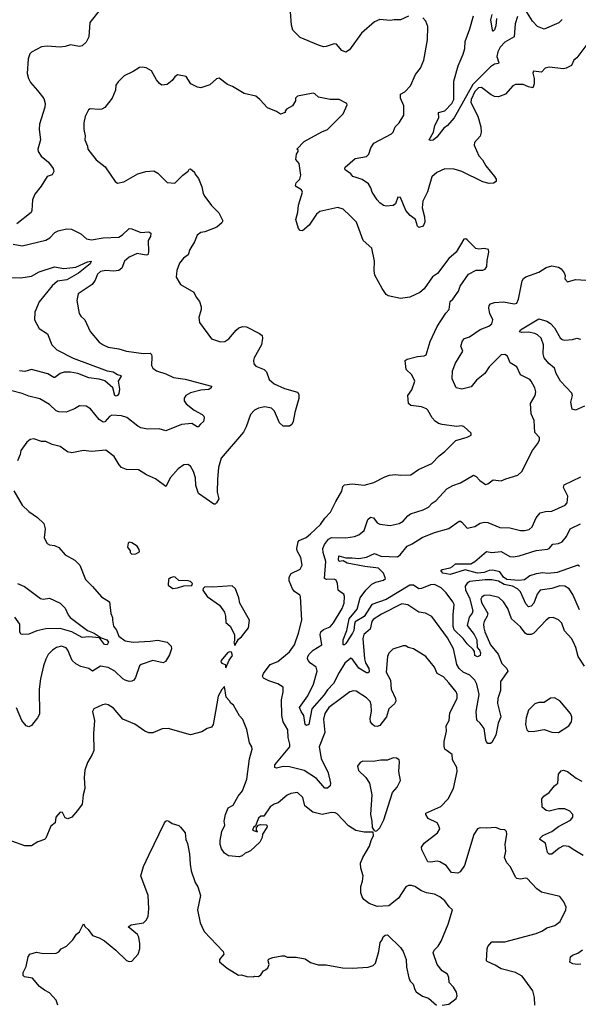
# Model space of a CAD drawing. Extents: x 2133489 to 2292442, y 756223 to 916462.
# Tile 86 of 256: x 2158766 to 2163048, y 827431 to 834976. Entities that reach past the tile are written whole.
import ezdxf

# ---------------------------------------------------------------- set-up
doc = ezdxf.new("R2010")
doc.units = 0

msp = doc.modelspace()

# ---------------------------------------------------------------- linework, layer by layer
at = {"layer": '0CON20XD'}
for points in [[(2159382.5, 835055), (2159304.3, 834955), (2159295.7, 834844.3), (2159275.8, 834804.2), (2159245, 834776.7), (2159225, 834770), (2159155, 834783.8), (2159115, 834770), (2159075, 834766), (2158975, 834774.2), (2158932.7, 834767.3), (2158855, 834726.7), (2158843.3, 834715), (2158830, 834675), (2158824.1, 834564.1), (2158833.8, 834525), (2158848.8, 834495), (2158902.2, 834432.2), (2158950.9, 834370.9), (2158961.4, 834335), (2158958.6, 834305), (2158917.5, 834175), (2158914.2, 834135), (2158925.6, 834055), (2158905.8, 833985), (2158906, 833965), (2158929.3, 833929.3), (2158985.6, 833885), (2159022, 833835), (2159028.3, 833811.7), (2159015, 833786.7), (2158975, 833773.3), (2158930.9, 833699.1), (2158881.7, 833638.3), (2158864.4, 833595), (2158860, 833515), (2158852.5, 833497.5), (2158745, 833410.8)], [(2161745, 835002), (2161685.7, 834974.3), (2161635.9, 834975.9), (2161605, 834970), (2161525, 834977.1), (2161485, 834959.2), (2161386.4, 834873.6), (2161294, 834745), (2161265, 834726.2), (2161235, 834738.8), (2161195, 834788.8), (2161175, 834791.2), (2161115, 834770), (2161095, 834769.2), (2161055, 834780), (2160915, 834838.9), (2160860, 834895), (2160848.2, 834935), (2160841.1, 835035)], [(2162420.6, 834985), (2162415, 834930), (2162405, 834898.8), (2162395, 834888), (2162389.2, 834895), (2162376.1, 834973.9), (2162387.5, 835015)], [(2162925, 834978), (2162897.6, 834952.4), (2162786.1, 834903.9), (2162735, 834923.8), (2162695.8, 834965), (2162645.5, 835045.5)], [(2163035, 834683.3), (2163013.3, 834665), (2162995.7, 834624.3), (2162955, 834603.8), (2162935, 834598.8), (2162825, 834611.2), (2162792.5, 834605), (2162765, 834573.3), (2162705, 834582.5), (2162698.8, 834565), (2162710, 834525), (2162710, 834485), (2162700, 834455), (2162665, 834461.1), (2162625, 834478.9), (2162565, 834480), (2162545, 834468), (2162490, 834405), (2162435, 834385.8), (2162405, 834388.6), (2162379, 834399), (2162305, 834457.1), (2162282.2, 834455), (2162255, 834425.8), (2162225, 834365.6), (2162222.5, 834342.5), (2162277.8, 834237.8), (2162299.2, 834155), (2162303.4, 834115), (2162296.4, 834083.6), (2162251.2, 834035), (2162248.8, 834015), (2162285, 833932.5), (2162313, 833903), (2162338.8, 833855), (2162404.4, 833774.4), (2162418, 833755), (2162417.5, 833735), (2162396.4, 833723.6), (2162365, 833720.5), (2162315, 833734.2), (2162155, 833811.8), (2162095, 833831.8), (2162025, 833832.7), (2161963.3, 833805), (2161925, 833772.9), (2161892.3, 833657.7), (2161855.4, 833585), (2161850.8, 833535), (2161869.5, 833465), (2161870, 833425), (2161857.5, 833395), (2161825, 833382.5), (2161814.2, 833394.2), (2161798.8, 833445), (2161758, 833475), (2161726, 833515), (2161685, 833612.5), (2161663.6, 833616.4), (2161646.7, 833565), (2161627.7, 833552.3), (2161575, 833546.7), (2161555, 833551.2), (2161525, 833572.5), (2161505, 833595.8), (2161466.5, 833655), (2161457.8, 833687.8), (2161438.5, 833718.5), (2161391.1, 833751.1), (2161343.9, 833766.1), (2161320, 833775), (2161303.3, 833795), (2161261.2, 833825), (2161256.7, 833835), (2161261.2, 833845), (2161338.1, 833911.9), (2161425, 833928), (2161440.8, 833945), (2161457.8, 833995), (2161481.1, 834028.9), (2161615, 834100.8), (2161628, 834115), (2161644.2, 834155), (2161674.3, 834185.7), (2161711.2, 834245), (2161709.2, 834315), (2161685.6, 834375), (2161684, 834405), (2161716.8, 834423.2), (2161762.1, 834467.9), (2161798.6, 834555), (2161837.5, 834605), (2161864.2, 834665.8), (2161892.4, 834822.4), (2161894.1, 834924.1), (2161880, 834965), (2161855, 834989.2)], [(2162580.3, 834999.7), (2162564.4, 834945), (2162555.7, 834845), (2162485, 834804.4), (2162449.5, 834765), (2162430.2, 834729.8), (2162423.8, 834693.8), (2162438.8, 834645), (2162435, 834640), (2162405, 834634.4), (2162375.4, 834614.6), (2162239.7, 834480.3), (2162096, 834224), (2162044.3, 834165.7), (2162016.4, 834145), (2161964.3, 834075), (2161935, 834053.3), (2161915, 834050), (2161903.3, 834055), (2161936.9, 834115), (2161948.1, 834165), (2161977.5, 834225), (2161976.7, 834265), (2162025, 834278.1), (2162077.5, 834335), (2162093.6, 834365), (2162092.2, 834505), (2162127.3, 834622.7), (2162165, 834711.2), (2162176.4, 834755), (2162180.3, 834809.7), (2162216.5, 834905), (2162243.6, 835005)], [(2163113.3, 834785), (2163035, 834683.3)], [(2161295, 833475.8), (2161246.2, 833525), (2161205, 833535.7), (2161065, 833506.7), (2161040, 833485), (2160985, 833402), (2160933, 833357), (2160915, 833361.2), (2160902, 833375), (2160882.5, 833445), (2160898.6, 833501.4), (2160903.1, 833555), (2160933.1, 833655), (2160925, 833672.5), (2160886.2, 833695), (2160880, 833705), (2160884, 833725), (2160914.2, 833755), (2160920.8, 833785), (2160907.5, 833875), (2160882.5, 833905), (2160887.5, 833945), (2160900, 833965), (2160900, 833975), (2160890, 833985), (2160945, 834043.8), (2161082.3, 834117.7), (2161125.6, 834134.4), (2161245.8, 834254.2), (2161277, 834323), (2161272.5, 834335), (2161215, 834364.2), (2161145, 834364), (2161055, 834383.3), (2161028.3, 834408.3), (2161015, 834412.5), (2160895, 834390), (2160880, 834375), (2160880, 834355), (2160856.7, 834315), (2160810.7, 834289.3), (2160800, 834275), (2160800, 834265), (2160765, 834253.3), (2160733.6, 834273.6), (2160665, 834301.2), (2160606, 834365), (2160575, 834388.8), (2160485, 834411.2), (2160397.5, 834465), (2160359.3, 834479.3), (2160295, 834527.5), (2160275, 834522.5), (2160223.6, 834476.4), (2160155, 834454), (2160128.3, 834458.3), (2160077.5, 834485), (2160040.7, 834540.7), (2159975, 834552.5), (2159955, 834537.5), (2159935, 834510), (2159895, 834480), (2159855, 834473.8), (2159836.1, 834486.1), (2159814.2, 834514.2), (2159776.7, 834585), (2159735, 834608), (2159705, 834613.3), (2159685, 834610), (2159635, 834578), (2159566.2, 834545), (2159521.4, 834498.6), (2159502, 834475), (2159500, 834435), (2159473.8, 834375), (2159417, 834303), (2159395, 834291.2), (2159375, 834288.8), (2159305, 834293.8), (2159294, 834285), (2159268, 834235), (2159257.5, 834185), (2159258, 834135), (2159267.5, 834085), (2159264, 834055), (2159285.8, 834005.8), (2159288.8, 833985), (2159305, 833960), (2159351.7, 833901.7), (2159419.7, 833849.7), (2159496.7, 833735), (2159515, 833723.3), (2159565, 833734), (2159670, 833795), (2159732.7, 833812.7), (2159795, 833818.8), (2159825, 833800), (2159895, 833728.8), (2159955, 833722.5), (2160016.7, 833785), (2160056, 833814), (2160065, 833830), (2160075, 833832.5), (2160105, 833807.5), (2160107.5, 833795), (2160135, 833760), (2160161.2, 833695), (2160171.2, 833645), (2160185, 833621.2), (2160235, 833551.2), (2160291.2, 833495), (2160323.8, 833435), (2160315, 833418.8), (2160276.7, 833385), (2160185, 833349.2), (2160155, 833345.8), (2160126.2, 833325), (2160106, 833275), (2160068.8, 833215), (2160056.2, 833175), (2160021.7, 833148.3), (2159990.3, 833109.7), (2159970, 833055), (2159964.1, 833004.1), (2159997, 832947), (2160099.2, 832889.2), (2160119.3, 832849.3), (2160145, 832817.5), (2160156, 832775), (2160155.8, 832755), (2160138.8, 832695), (2160143.8, 832655), (2160235, 832530), (2160305, 832506.2), (2160338.8, 832511.2), (2160368.7, 832531.3), (2160425, 832598), (2160445, 832614), (2160475, 832623.8), (2160505, 832623.3), (2160605, 832571.2), (2160623.3, 832555), (2160628, 832535), (2160620, 832485), (2160563.9, 832383.9), (2160558, 832365), (2160559.5, 832339.5), (2160575, 832320), (2160640, 832295), (2160657, 832277), (2160679.1, 832219.1), (2160715, 832185.8), (2160795, 832148.6), (2160895, 832122.5), (2160906, 832105), (2160905.9, 832074.1), (2160874, 831965), (2160862.3, 831897.7), (2160852.5, 831875), (2160835, 831862.5), (2160785, 831862.5), (2160756.4, 831886.4), (2160719.2, 831975), (2160695, 831999.2), (2160645, 832010), (2160595, 832000), (2160565.7, 831984.3), (2160535, 831950), (2160502.8, 831857.2), (2160481.9, 831815), (2160308.8, 831615), (2160288.9, 831545), (2160281.5, 831455), (2160280, 831355), (2160292, 831305), (2160275, 831273.3), (2160265, 831263.8), (2160255, 831263.8), (2160136, 831345), (2160117, 831407), (2160114.4, 831465), (2160098.1, 831515), (2160075, 831553.8), (2160055, 831567.5), (2160025, 831566.2), (2159980, 831535), (2159921.3, 831468.7), (2159885, 831400), (2159806.4, 831456.4), (2159737.3, 831487.3), (2159675.6, 831525.6), (2159585, 831529.4), (2159546.2, 831545), (2159527.1, 831565), (2159488.9, 831628.9), (2159426.6, 831676.6), (2159315, 831666.9), (2159254.4, 831675.6), (2159165, 831655.7), (2159133.3, 831665), (2159075, 831704.2), (2159015, 831720.8), (2158965, 831744.2), (2158933.1, 831743.1), (2158875, 831763.3), (2158845, 831760), (2158820.9, 831739.1), (2158774, 831675), (2158769.2, 831645), (2158749.2, 831595)], [(2162713.6, 827425), (2162712.6, 827482.6), (2162699.4, 827535), (2162616.9, 827646.9), (2162565.3, 827675.3), (2162455, 827703.1), (2162411.3, 827731.3), (2162349.1, 827759.1), (2162344.2, 827765), (2162347.8, 827855), (2162355, 827873.8), (2162385, 827908.8), (2162485, 827909.4), (2162725, 827973.3), (2162773.8, 827995), (2162805, 828015.8), (2162867.5, 828035), (2162908.8, 828065), (2162951.2, 828155), (2162953.3, 828175), (2162935.8, 828215.8), (2162905, 828256.7), (2162765, 828289.2), (2162729.2, 828315), (2162655, 828393.8), (2162645, 828398.8), (2162601.2, 828391.2), (2162576, 828396), (2162566.7, 828405), (2162527.5, 828485), (2162500.8, 828515), (2162482, 828555), (2162490.8, 828605), (2162487.5, 828655), (2162500, 828735), (2162497.5, 828755), (2162485, 828767.5), (2162450.7, 828770.7), (2162415, 828786.2), (2162345, 828780.8), (2162295, 828784.2), (2162275, 828775.8), (2162247.2, 828732.8), (2162175.7, 828495), (2162142.7, 828447.3), (2162125, 828436.2), (2162075, 828441.2), (2162034.2, 828494.2), (2161986.7, 828523.3), (2161965, 828528), (2161915, 828520), (2161895, 828523.8), (2161848.8, 828615), (2161846.2, 828635), (2161866.7, 828665), (2161969.2, 828745), (2161985.7, 828775), (2161977.1, 828805), (2161965, 828822), (2161896.7, 828855), (2161877.5, 828885), (2161880, 828895), (2161992.6, 828947.4), (2162050.6, 829005), (2162091.9, 829085), (2162118.5, 829215), (2162115.5, 829245), (2162083.5, 829305), (2162080, 829345), (2162023.3, 829385), (2162018.3, 829408.3), (2162020, 829445), (2162037.1, 829525), (2162035.6, 829565), (2162058.2, 829605), (2162063.6, 829665), (2162119.4, 829775), (2162118.6, 829805), (2162110.8, 829825), (2162054.2, 829894.2), (2162015, 829939.4), (2161965, 829966.2), (2161944.2, 830015), (2161880, 830095), (2161785, 830154), (2161744.2, 830164.2), (2161725, 830178.8), (2161705, 830178.8), (2161625, 830151.2), (2161595, 830121.2), (2161584.4, 830095.6), (2161574.6, 829975), (2161608.2, 829915), (2161613.8, 829845), (2161645.5, 829775), (2161648.5, 829755), (2161637.7, 829732.3), (2161595, 829694.2), (2161576.6, 829633.4), (2161525, 829567.5), (2161505, 829558.6), (2161485, 829562.5), (2161466.8, 829576.8), (2161455.8, 829595), (2161451.3, 829621.3), (2161461.2, 829675), (2161460.4, 829725), (2161451.7, 829751.7), (2161425, 829780), (2161345, 829830), (2161325, 829834.3), (2161295, 829825.7), (2161225, 829772.5), (2161135.6, 829705), (2161105, 829660), (2161094.7, 829615), (2161103.5, 829515), (2161062.2, 829405), (2161075.4, 829315), (2161130, 829205), (2161148, 829125), (2161146.1, 829103.9), (2161125, 829086.2), (2161105, 829086.7), (2161041.3, 829161.3), (2160945, 829223.1), (2160835, 829250.5), (2160785, 829252.3), (2160735, 829239.6), (2160720.8, 829245), (2160721.4, 829265), (2160836.9, 829405), (2160837.5, 829425), (2160823.3, 829475), (2160821.9, 829535), (2160786.4, 829595), (2160776.2, 829645), (2160771.5, 829765), (2160785.7, 829825.7), (2160785, 829860), (2160745, 829887.5), (2160675, 829908.6), (2160635, 829929.2), (2160625.7, 829945), (2160633.3, 829966.7), (2160685, 830034.2), (2160745, 830057.8), (2160835, 830132.2), (2160871.8, 830185), (2160903.6, 830275), (2160927.3, 830375), (2160918.1, 830555), (2160914.2, 830565), (2160872.5, 830595), (2160856.7, 830615), (2160831.5, 830675), (2160830, 830705), (2160847.7, 830732.3), (2160915, 830766.7), (2160931.2, 830795), (2160920, 830855), (2160893.5, 830905), (2160891.1, 830925), (2160900, 830975), (2160906.7, 830985), (2160960.9, 831009.1), (2160994, 831035), (2161071.5, 831108.5), (2161103.3, 831156.7), (2161148.9, 831201.1), (2161188.6, 831285), (2161235, 831363.3), (2161241.5, 831398.5), (2161255, 831412.5), (2161315, 831418.6), (2161405, 831408.9), (2161479.5, 831430.5), (2161565, 831473.8), (2161600, 831485), (2161645, 831492), (2161685.9, 831485.9), (2161765, 831489.2), (2161822.1, 831527.9), (2161925.8, 831574.2), (2161980, 831635), (2162023.9, 831666.1), (2162109.5, 831750.5), (2162195, 831776.7), (2162225, 831792.5), (2162225, 831807.5), (2162173.3, 831855), (2162155, 831864), (2162115, 831858.8), (2162005, 831874.4), (2161975, 831881.9), (2161949.4, 831899.4), (2161928.1, 831925), (2161895, 831983.8), (2161883.2, 831993.2), (2161845, 832008.6), (2161765, 832020), (2161746.2, 832035), (2161742, 832095), (2161771.3, 832138.7), (2161794.4, 832205), (2161771.1, 832255), (2161728.6, 832295), (2161720, 832365), (2161735, 832373.8), (2161815.4, 832394.6), (2161865, 832399.4), (2161881.7, 832408.3), (2161910.9, 832509.1), (2161966.5, 832625), (2162032.8, 832727.2), (2162058, 832755), (2162065, 832816.7), (2162086.7, 832835), (2162128, 832895), (2162142, 832935), (2162204.6, 833025.4), (2162265, 833057.5), (2162315, 833056), (2162333.3, 833065), (2162347.5, 833085), (2162348.8, 833131.2), (2162362.5, 833195), (2162360, 833215), (2162325, 833222.5), (2162285, 833218.6), (2162262.7, 833222.7), (2162195, 833289.2), (2162185, 833295.7), (2162170, 833295), (2162111.2, 833195), (2162055, 833146.7), (2161969.1, 833030.9), (2161928.8, 833005), (2161866.4, 832913.6), (2161833.8, 832885), (2161755, 832850.8), (2161685, 832838.9), (2161590.7, 832860.7), (2161575, 832870), (2161544.2, 832915), (2161487.9, 833017.9), (2161482, 833055), (2161484, 833125), (2161465.8, 833225), (2161397.5, 833285), (2161347.5, 833425), (2161295, 833475.8)], [(2158715, 833256.2), (2158785, 833244.3), (2158965, 833285.8), (2158995.5, 833304.5), (2159035, 833344.3), (2159061.4, 833358.6), (2159125, 833374.5), (2159161.7, 833371.7), (2159235, 833335.7), (2159277.5, 833297.5), (2159315, 833288.5), (2159405, 833303.5), (2159525, 833309.4), (2159553.8, 833326.2), (2159605, 833376), (2159625, 833373.8), (2159695, 833344.4), (2159755, 833350), (2159770.5, 833340.5), (2159767.5, 833315), (2159750, 833285), (2159754.1, 833195.9), (2159746.7, 833175), (2159735, 833171.4), (2159665, 833185.4), (2159604.4, 833155), (2159567.9, 833125), (2159547.6, 833072.4), (2159525.9, 833054.1), (2159485, 833048.4), (2159425.4, 833054.6), (2159385, 833045.5), (2159363.3, 833025), (2159345, 832980), (2159322.3, 832947.7), (2159214.2, 832875), (2159202.5, 832825), (2159222.5, 832725), (2159234, 832705), (2159264.3, 832675), (2159305.5, 832585.5), (2159375.6, 832505.6), (2159404.4, 832484.4), (2159445, 832465.6), (2159525, 832454.3), (2159585.6, 832435.6), (2159715, 832418.5), (2159765, 832420), (2159775, 832410), (2159778.1, 832395), (2159775.7, 832325), (2159786, 832305), (2159813.8, 832285), (2159885, 832263.3), (2159945, 832234.2), (2160035, 832221.1), (2160236.6, 832166.6), (2160233.1, 832155), (2160215, 832143.4), (2160155, 832136.7), (2160075, 832115.9), (2160039.4, 832095), (2160025.7, 832075), (2160025.8, 832055), (2160041.1, 832031.1), (2160102.8, 831982.8), (2160165, 831950), (2160176.6, 831936.6), (2160180, 831925), (2160173.6, 831896.4), (2160152.7, 831877.3), (2160133.9, 831856.1), (2160125, 831856), (2160085, 831880.8), (2160005.7, 831874.3), (2159885, 831824.2), (2159835, 831841.2), (2159745, 831838.6), (2159695, 831848.1), (2159670.2, 831860.2), (2159586.4, 831926.4), (2159545, 831939.2), (2159472.5, 831945), (2159453.3, 831935), (2159417.5, 831895), (2159405, 831892), (2159375, 831911.2), (2159308.1, 831995), (2159275, 832014.4), (2159223.2, 832016.8), (2159186.8, 831993.2), (2159122.1, 831967.9), (2159065, 831972.2), (2159045, 831979.4), (2158995, 832026.9), (2158921.2, 832071.2), (2158835, 832090.8), (2158785, 832111.2), (2158694.7, 832134.7)], [(2158635, 833000.9), (2158775, 832997.9), (2158855, 833011.2), (2158915, 833042.9), (2159033.2, 833083.2), (2159105, 833069.5), (2159195, 833080), (2159285, 833120), (2159313.3, 833125), (2159306.2, 833105), (2159217.1, 833032.9), (2159127.8, 832982.2), (2159055, 832972.4), (2159015, 832937.5), (2158914.5, 832815), (2158881.9, 832735), (2158880, 832675), (2158915, 832609.2), (2158979.8, 832569.8), (2159011.9, 832485), (2159050.8, 832445), (2159175, 832383.3), (2159435, 832285.8), (2159483.2, 832276.8), (2159515, 832257.1), (2159539.7, 832249.7), (2159543.8, 832245), (2159520, 832205), (2159529.6, 832145), (2159525, 832111.2), (2159515, 832095.7), (2159505, 832091.1), (2159495, 832096), (2159480.5, 832155), (2159417.4, 832207.4), (2159375, 832220.7), (2159295, 832232.2), (2159212, 832265), (2159155, 832275.2), (2159106.2, 832273.8), (2159075.3, 832264.7), (2159036.3, 832233.7), (2159027, 832233), (2158982.5, 832262.5), (2158855, 832294.4), (2158805, 832281.1), (2158765, 832285.4)], [(2163095, 830021.4), (2163047.3, 830095), (2163029.1, 830165), (2163011.8, 830205), (2162994.5, 830235), (2162942.3, 830292.3), (2162921.1, 830351.1), (2162895, 830378), (2162855, 830396), (2162825, 830392), (2162801.2, 830375), (2162705.7, 830275), (2162685, 830265.4), (2162654.6, 830264.6), (2162640, 830275), (2162605, 830322.5), (2162535.4, 830385.4), (2162506.7, 830465), (2162475, 830515.8), (2162437.2, 830547.2), (2162365, 830565.4), (2162325, 830564.4), (2162307.9, 830552.1), (2162300.9, 830535), (2162305, 830510.8), (2162353.6, 830425), (2162350, 830405), (2162325.7, 830365), (2162321.1, 830345), (2162322.5, 830315), (2162332.1, 830285), (2162374.5, 830185), (2162433.1, 830113.1), (2162462.3, 830042.3), (2162500, 830005), (2162507.5, 829985), (2162451.2, 829905), (2162451.8, 829835), (2162430.7, 829775), (2162426.9, 829735), (2162454.4, 829635), (2162433.9, 829586.1), (2162415, 829493.3), (2162385, 829437.5), (2162375, 829430), (2162355, 829430), (2162345, 829442.5), (2162338, 829455), (2162326.5, 829545), (2162296.2, 829586.2), (2162268.8, 829608.8), (2162263.8, 829675), (2162286.4, 829805), (2162270, 829885), (2162253.1, 829915), (2162215, 829952.9), (2162165.6, 829975), (2162133.6, 830005), (2162115.4, 830035), (2162107.7, 830072.3), (2162089.6, 830155), (2162045, 830239.2), (2161925, 830403.8), (2161875, 830427.5), (2161825, 830435.8), (2161741.7, 830491.7), (2161695, 830498.9), (2161538.7, 830421.3), (2161475, 830379.1), (2161463.9, 830365), (2161453.3, 830305), (2161403.8, 830265), (2161395.5, 830235), (2161408.1, 830078.1), (2161416.6, 830046.6), (2161442.5, 830005), (2161445.4, 829985), (2161439.3, 829970.7), (2161425, 829970.6), (2161365, 830007.2), (2161315, 830079.4), (2161305, 830082.2), (2161259, 830045), (2161214.1, 829974.1), (2161171.2, 829888.8), (2161125, 829841.8), (2161098.2, 829801.8), (2161004.6, 829695.4), (2160982.5, 829575), (2160965, 829566.9), (2160954.5, 829574.5), (2160943, 829643), (2160921.9, 829675), (2160911.4, 829705), (2160973.8, 829795), (2161018, 829885), (2161044.6, 829985), (2161037.1, 830015), (2160994.2, 830045), (2160977.5, 830065), (2160972.1, 830082.1), (2160975, 830096.7), (2160984.2, 830115), (2161014.5, 830145.5), (2161082.5, 830185), (2161070, 830265), (2161074, 830285), (2161095, 830304.2), (2161145, 830322.9), (2161170, 830355), (2161237.1, 830465), (2161254, 830505), (2161256, 830555), (2161250, 830575), (2161220.9, 830590.9), (2161208, 830605), (2161201.9, 830655), (2161190.9, 830680.9), (2161175, 830687.8), (2161116.1, 830686.1), (2161101.5, 830695), (2161112, 830825), (2161092.2, 830892.2), (2161090, 830925), (2161102.3, 830955), (2161131.5, 830995), (2161155, 831007.7), (2161264.6, 831005.4), (2161333, 831017), (2161365, 831028.9), (2161405, 831061.4), (2161433.9, 831146.1), (2161455, 831164.4), (2161477.8, 831157.8), (2161505, 831120), (2161525, 831109.2), (2161605, 831100), (2161673.3, 831115), (2161705, 831134.3), (2161740.8, 831175), (2161760.9, 831189.1), (2161859.1, 831220.9), (2161899.7, 831240.3), (2161928.1, 831271.9), (2161957.9, 831292.1), (2162038.8, 831381.2), (2162085, 831405.4), (2162144, 831426), (2162245, 831485.7), (2162265, 831475.8), (2162293.8, 831443.8), (2162335, 831414), (2162355, 831420), (2162395, 831448.8), (2162455, 831441.2), (2162491.2, 831458.8), (2162584.2, 831485.8), (2162614, 831515), (2162695.4, 831674.6), (2162735.8, 831725), (2162750, 831755), (2162750, 831775), (2162715, 831812.5), (2162709.2, 831905), (2162686.7, 831955), (2162680.8, 832035), (2162717.5, 832095), (2162722, 832125), (2162713.8, 832155), (2162685, 832206.7), (2162675, 832218.8), (2162605, 832253.8), (2162575.8, 832315.8), (2162525, 832347.5), (2162505, 832397.5), (2162485, 832411.2), (2162455, 832406.7), (2162365, 832316.2), (2162330, 832265), (2162266.4, 832213.6), (2162225, 832161.4), (2162154.3, 832144.3), (2162110, 832155), (2162081.4, 832225), (2162084.4, 832285), (2162107.1, 832345), (2162161.4, 832435), (2162148.1, 832475), (2162158.6, 832515), (2162175, 832532.5), (2162214.2, 832545.8), (2162295, 832603.1), (2162361.7, 832628.3), (2162383.8, 832646.2), (2162393.5, 832675), (2162370, 832725), (2162361.9, 832765), (2162364.4, 832785), (2162375, 832797.5), (2162405, 832810), (2162475, 832813.2), (2162555, 832799.2), (2162575, 832803.3), (2162590, 832835), (2162617.1, 832975), (2162626.7, 832993.3), (2162645, 833005.7), (2162745, 833041.4), (2162802, 833078), (2162845, 833090.6), (2162895, 833078.8), (2162915, 833066.7), (2162940, 833035), (2162946.7, 833015), (2162945, 832990), (2162965, 832967.5), (2163025, 832984), (2163145, 832976.2)], [(2163095.4, 832014.6), (2163025, 831984.4), (2163000.3, 831990.3), (2162990.9, 832045), (2163002.1, 832095), (2162997.3, 832115), (2162912.1, 832205), (2162876.9, 832265), (2162865, 832306.7), (2162821, 832341), (2162785.3, 832385), (2162778, 832415), (2162780.3, 832485), (2162761.9, 832535), (2162735, 832561.2), (2162715, 832570.5), (2162665, 832581.7), (2162615, 832578.8), (2162597.5, 832585), (2162605, 832600.6), (2162745, 832684.2), (2162805, 832665.6), (2162835, 832647.8), (2162865.5, 832615), (2162908.8, 832538.8), (2162925, 832525.6), (2162945, 832519.4), (2163004.2, 832525.8), (2163035, 832535.8), (2163065, 832528.6)], [(2163056.4, 830455), (2163005, 830572.2), (2162976.2, 830615), (2162945, 830634.5), (2162905, 830638.8), (2162845, 830618.4), (2162755.8, 830604.2), (2162732.7, 830575), (2162707.8, 830505), (2162685, 830481.8), (2162665, 830476.5), (2162645, 830499.4), (2162605, 830590.9), (2162582.3, 830615), (2162543.5, 830635), (2162479.1, 830649.1), (2162435, 830673.9), (2162385, 830682.9), (2162334.8, 830684.8), (2162215, 830669.7), (2162195, 830658.8), (2162181.1, 830635), (2162182.3, 830605), (2162214.6, 830545), (2162239.6, 830445), (2162235, 830429.1), (2162212.1, 830397.9), (2162194.8, 830335), (2162248.3, 830265), (2162269.6, 830225), (2162272.9, 830165), (2162291.1, 830145), (2162297.9, 830125), (2162294.3, 830105), (2162275.4, 830094.6), (2162255.6, 830105), (2162251.1, 830135), (2162241.1, 830151.1), (2162195, 830192), (2162164.5, 830234.5), (2162095, 830300.7), (2162089.2, 830325), (2162088.1, 830415), (2162094.8, 830495), (2162086.9, 830515), (2162034.5, 830585), (2161995, 830621.8), (2161945, 830647.1), (2161915, 830645.5), (2161845, 830616.8), (2161825, 830615.4), (2161785, 830642), (2161755, 830642.4), (2161575, 830533.4), (2161464.5, 830495), (2161405, 830403.9), (2161338.1, 830361.9), (2161331.1, 830345), (2161326.6, 830295), (2161317.5, 830275), (2161265, 830195.7), (2161255, 830185.8), (2161246.2, 830186.2), (2161244, 830225), (2161274.1, 830295), (2161291.1, 830385), (2161351.5, 830458.5), (2161374.7, 830545.3), (2161417.6, 830605), (2161465, 830650), (2161496.2, 830665), (2161555, 830680.6), (2161568.6, 830695), (2161555, 830733.8), (2161515, 830771.9), (2161410.8, 830785), (2161275, 830811.9), (2161245, 830830.5), (2161214.7, 830824.7), (2161208.2, 830838.2), (2161212.7, 830867.3), (2161265, 830851.1), (2161315, 830853.2), (2161365, 830847.3), (2161425, 830858.1), (2161485, 830886.2), (2161535, 830866.3), (2161661.2, 830858.8), (2161682.5, 830875), (2161735, 830941.2), (2161775, 830960), (2161850.7, 831009.3), (2161945, 831047.5), (2162055, 831075.8), (2162135, 831132.5), (2162145, 831133.8), (2162155, 831126.2), (2162195, 831080.8), (2162255, 831093.1), (2162295, 831116.9), (2162325, 831124.6), (2162355, 831121.8), (2162445, 831084.4), (2162522.1, 831082.1), (2162605, 831060.8), (2162635, 831060.8), (2162670.3, 831069.7), (2162695, 831088.8), (2162725, 831158.8), (2162755, 831196), (2162795, 831207.5), (2162845, 831209.2), (2162947.5, 831255), (2162962.5, 831275), (2162967.5, 831325), (2162935, 831392.5), (2162939.2, 831410.8), (2163067.3, 831472.7)], [(2158721.4, 831365), (2158785, 831256.2), (2158835, 831208), (2158902.4, 831162.4), (2158950.8, 831115), (2158961.9, 831075), (2158953.8, 831005), (2158975, 830963.3), (2158995, 830951.2), (2159033.6, 830946.4), (2159065, 830931.2), (2159115, 830874), (2159189.2, 830835), (2159225.8, 830795), (2159271.2, 830685), (2159325, 830633.8), (2159393.7, 830553.7), (2159454.2, 830515), (2159463.3, 830425), (2159476.1, 830396.1), (2159477.7, 830375), (2159485, 830328.8), (2159507.9, 830297.9), (2159525, 830251.9), (2159575, 830217.3), (2159635, 830207.1), (2159765, 830212.9), (2159825, 830222.2), (2159895.5, 830205.5), (2159927.5, 830175), (2159930, 830155), (2159915, 830110), (2159883, 830057), (2159865, 830047.5), (2159785, 830064.3), (2159695.6, 830034.4), (2159684.2, 830025), (2159654, 829935), (2159640, 829915), (2159625, 829906.2), (2159605, 829903.8), (2159575, 829913.8), (2159555, 829926.2), (2159496.2, 829985), (2159445, 830011.1), (2159385, 830023.2), (2159325, 829983.3), (2159295, 830003.3), (2159235, 830020.4), (2159195, 830041.2), (2159166.9, 830065), (2159134.5, 830145), (2159121.9, 830161.9), (2159085, 830174.4), (2159046.7, 830165), (2159016.2, 830145), (2158985, 830111.2), (2158965, 830076.7), (2158947.1, 830025), (2158924.2, 829925), (2158915.8, 829845), (2158918.4, 829655), (2158901.8, 829625), (2158855, 829568.2), (2158835, 829557.8), (2158815, 829564.3), (2158782.7, 829605), (2158741.9, 829701.9)], [(2163056, 830786), (2163045, 830795.6), (2162885, 830740.9), (2162815, 830731), (2162775, 830737.6), (2162725, 830730.7), (2162676.2, 830713.8), (2162635, 830684.7), (2162592.3, 830677.8), (2162498.5, 830685), (2162475, 830702.9), (2162445.4, 830745.4), (2162391.6, 830758.4), (2162365, 830755.4), (2162325, 830739.7), (2162275, 830735.4), (2162179.7, 830759.7), (2162065, 830725.6), (2162010, 830735), (2161993.8, 830755), (2162005, 830762), (2162065, 830776.7), (2162082.5, 830785), (2162105, 830807.5), (2162223, 830807), (2162255.4, 830824.6), (2162345, 830900), (2162385, 830893.9), (2162455, 830901.9), (2162523.6, 830863.6), (2162549.1, 830859.1), (2162595, 830866.8), (2162725, 830907.4), (2162812.2, 830917.8), (2162825.3, 830925), (2162851.9, 830958.1), (2162895, 830962), (2162922.5, 830975), (2162955.9, 831015), (2162984.8, 831075.2), (2163065, 831114)], [(2159625, 830880), (2159655, 830883.8), (2159683, 830897), (2159682.5, 830915), (2159665, 830942.5), (2159625, 830967.5), (2159605, 830972.5), (2159597.5, 830965), (2159592.5, 830935), (2159612.5, 830905), (2159613, 830893), (2159625, 830880)], [(2159938.3, 830618.3), (2159975, 830622.5), (2160025, 830637.5), (2160085, 830640), (2160090, 830655), (2160075, 830670), (2160056.4, 830676.4), (2159985, 830677.5), (2159957.5, 830705), (2159945, 830706.7), (2159921.7, 830698.3), (2159907.5, 830685), (2159903, 830643), (2159938.3, 830618.3)], [(2158750, 830655), (2158801.5, 830631.5), (2158925, 830540.6), (2158945, 830534.4), (2158995, 830544), (2159075, 830505.8), (2159115, 830466.7), (2159136, 830415), (2159152, 830395), (2159284.8, 830294.8), (2159336, 830276), (2159390, 830240), (2159434.4, 830225), (2159447.3, 830205), (2159435, 830185.5), (2159415, 830187.3), (2159378, 830238), (2159295, 830246.4), (2159245, 830241.1), (2159166.2, 830286.2), (2159075, 830309.6), (2158965, 830308.9), (2158896.2, 830293.8), (2158835, 830266.2), (2158785, 830265.7), (2158775, 830268.6), (2158765.5, 830285), (2158766.9, 830345), (2158727.6, 830397.6)], [(2160415, 830180), (2160441.7, 830228.3), (2160465, 830247.5), (2160518.8, 830315), (2160527.5, 830375), (2160452.5, 830505), (2160446.4, 830546.4), (2160420, 830615), (2160395, 830637.5), (2160245, 830627.5), (2160185, 830630), (2160171.7, 830618.3), (2160170, 830605), (2160203.3, 830555), (2160298.3, 830488.3), (2160335.7, 830435.7), (2160344, 830405), (2160345, 830357.5), (2160379.1, 830329.1), (2160413.3, 830265), (2160413, 830217), (2160407.5, 830205), (2160415, 830180)], [(2160345, 830010), (2160371.7, 830068.3), (2160397.5, 830105), (2160388.8, 830128.8), (2160375, 830132.5), (2160357.5, 830125), (2160308.8, 830065), (2160306.7, 830055), (2160314.1, 830044.1), (2160340, 830035), (2160345, 830010)], [(2162005, 827423.3), (2162055, 827432.5), (2162112.5, 827475), (2162120, 827495), (2162113.8, 827525), (2162092, 827562), (2162058.3, 827598.3), (2162055.9, 827635.9), (2162045, 827662.5), (2162005, 827687.5), (2161966.4, 827736.4), (2161936.2, 827825), (2161942, 827845), (2161972.9, 827877.1), (2161996.3, 827913.7), (2162050.8, 828045), (2162082.5, 828155), (2162056.7, 828176.7), (2162024.3, 828225), (2161985, 828255.4), (2161945, 828276.2), (2161885, 828284.5), (2161845, 828300), (2161795, 828332.5), (2161768.3, 828341.7), (2161745, 828340.8), (2161725, 828332), (2161669.2, 828245), (2161596.2, 828185), (2161505, 828179.6), (2161445, 828203.6), (2161404.4, 828235), (2161390, 828255), (2161381.5, 828285), (2161380.8, 828335), (2161393.8, 828375), (2161398.2, 828415), (2161380.9, 828475), (2161377.9, 828512.1), (2161396.4, 828556.4), (2161447.6, 828642.4), (2161459.2, 828685), (2161478.8, 828725), (2161475, 828750), (2161405, 828749.4), (2161341.7, 828761.7), (2161285, 828798.6), (2161199.7, 828889.7), (2161185, 828898), (2161155, 828900), (2161085, 828886.7), (2161013, 828903), (2160951.2, 828951.2), (2160936.1, 829016.1), (2160895, 829053.3), (2160843.6, 829046.4), (2160816.4, 829033.6), (2160746.1, 828973.9), (2160715, 828964), (2160685, 828944.4), (2160636.4, 828873.6), (2160615, 828873.1), (2160595, 828858.6), (2160572.5, 828797.5), (2160557.5, 828785), (2160550, 828765), (2160588.3, 828751.7), (2160580, 828765), (2160580, 828785), (2160595, 828802.5), (2160611.7, 828808.3), (2160655, 828806.7), (2160663.3, 828795), (2160661.2, 828785), (2160627.5, 828735), (2160625, 828710), (2160607.3, 828672.7), (2160534.1, 828605.9), (2160515, 828598), (2160495, 828590), (2160470.7, 828569.3), (2160448.3, 828561.7), (2160365, 828568.8), (2160335, 828590), (2160312.1, 828622.1), (2160302.5, 828655), (2160302.5, 828685), (2160315.8, 828754.2), (2160338, 828805), (2160334, 828835), (2160342.5, 828885), (2160363.6, 828936.4), (2160403.1, 828956.9), (2160441.1, 829025), (2160473.6, 829066.4), (2160506.2, 829155), (2160527.6, 829312.4), (2160548.6, 829385), (2160546, 829405), (2160527.5, 829435), (2160507, 829537), (2160475, 829612.5), (2160451.2, 829641.2), (2160405, 829722.5), (2160385, 829737.5), (2160375, 829757.5), (2160347.5, 829785), (2160336.4, 829866.4), (2160315, 829842.5), (2160287.9, 829792.1), (2160266.7, 829675), (2160248.6, 829575), (2160235.5, 829554.5), (2160202.5, 829545), (2160162.3, 829517.7), (2160075, 829496.2), (2159904.1, 829544.1), (2159858.8, 829541.2), (2159785, 829510.8), (2159755, 829512.5), (2159724.5, 829524.5), (2159648.3, 829578.3), (2159556.2, 829616.2), (2159485, 829701.2), (2159445, 829726.7), (2159425, 829730), (2159400, 829725), (2159333.9, 829696.1), (2159323.3, 829675), (2159338.8, 829605), (2159330.8, 829505), (2159333.4, 829376.6), (2159321.4, 829345), (2159284.3, 829285), (2159265.8, 829225), (2159260.6, 829169.4), (2159264.2, 829085), (2159252, 829035), (2159248, 828985), (2159243.8, 828965), (2159210, 828915), (2159165, 828866.2), (2159135, 828853.1), (2159115, 828858.8), (2159095, 828900), (2159075, 828902.5), (2159042.5, 828865), (2159037.7, 828822.3), (2159004.6, 828795.4), (2158965.5, 828704.5), (2158955, 828694.2), (2158905, 828676), (2158855, 828644.4), (2158805, 828644.3), (2158705, 828680.8)], [(2162895, 829514), (2162974, 829565), (2162994.2, 829595.8), (2162998.8, 829615), (2162998.8, 829635), (2162988.8, 829658.8), (2162905, 829756.7), (2162865, 829778.8), (2162835, 829776), (2162785.8, 829744.2), (2162745, 829743.8), (2162715, 829733.3), (2162665.7, 829684.3), (2162647.1, 829625), (2162643.8, 829575), (2162653.3, 829535), (2162665, 829522.5), (2162715, 829523.3), (2162785, 829538), (2162845.8, 829515.8), (2162895, 829514)], [(2161495, 828757.5), (2161505, 828763.3), (2161525, 828783.3), (2161555.6, 828845), (2161624.2, 829055), (2161659.2, 829095), (2161685.8, 829145), (2161672.9, 829215), (2161678, 829288), (2161673.8, 829303.8), (2161655, 829316.2), (2161629.3, 829320.7), (2161585, 829302.9), (2161535, 829303.1), (2161475, 829290.5), (2161395.8, 829294.2), (2161375, 829283.8), (2161356, 829255), (2161363.4, 829223.4), (2161418.3, 829168.3), (2161447.5, 829125), (2161464, 829035), (2161454, 828885), (2161466, 828835), (2161466.2, 828786.2), (2161481.7, 828761.7), (2161495, 828757.5)], [(2163085, 828570.4), (2163007.3, 828617.3), (2162975, 828639.1), (2162935, 828645.9), (2162901.3, 828628.7), (2162845, 828580.6), (2162825, 828582.5), (2162811.9, 828595), (2162795.6, 828665), (2162753.3, 828693.3), (2162754.4, 828705), (2162775, 828725.5), (2162845.2, 828754.7), (2162895, 828792.5), (2162988.7, 828841.3), (2163006.2, 828865), (2163006.7, 828885), (2162981.7, 828911.7), (2162945, 828928.9), (2162895, 828928.5), (2162825, 828911.4), (2162800, 828915), (2162771.3, 828941.3), (2162767.5, 829005), (2162784.2, 829025), (2162825, 829053.3), (2162864.3, 829105), (2162890.8, 829125), (2162894.5, 829195.5), (2162915, 829220.8), (2162935, 829224.2), (2162965, 829214.4), (2163030.8, 829165), (2163075, 829140)], [(2159058, 827425), (2159045, 827463.3), (2158995, 827520), (2158955, 827540), (2158918.3, 827568.3), (2158865, 827632.5), (2158802, 827642), (2158791.2, 827651.2), (2158791.2, 827675), (2158815, 827720), (2158830, 827795), (2158842.5, 827815), (2158895, 827830), (2158945, 827820), (2159045, 827822), (2159065.7, 827834.3), (2159082.5, 827855), (2159125, 827876.7), (2159174.1, 827925.9), (2159200.5, 827969.5), (2159225, 827986.7), (2159255, 828047.5), (2159266.7, 828025), (2159291.2, 828005), (2159325, 827957.5), (2159375, 827940), (2159415, 827916.2), (2159503.3, 827845), (2159585, 827767.5), (2159605, 827760), (2159625, 827762.5), (2159673.6, 827816.4), (2159686.2, 827855), (2159687.3, 827897.3), (2159679.2, 827945), (2159669.2, 827965), (2159597.5, 828025), (2159620.9, 828039.1), (2159714.5, 828055.5), (2159736, 828075), (2159749.2, 828105), (2159755.8, 828165.8), (2159750.8, 828265), (2159694.4, 828415), (2159715, 828487.5), (2159756, 828575), (2159875, 828822.5), (2159885, 828833.3), (2159895, 828838.8), (2159910, 828835), (2159935, 828816.7), (2159985, 828800), (2159999.5, 828789.5), (2160033.8, 828745), (2160039.2, 828695), (2160052.3, 828662.3), (2160067.5, 828585), (2160071.4, 828505), (2160080.6, 828455), (2160111.2, 828365), (2160131.7, 828331.7), (2160152, 828265), (2160127.5, 828155), (2160149.4, 828055), (2160179.7, 827989.7), (2160326, 827835), (2160330, 827815), (2160296.7, 827775), (2160296.4, 827756.4), (2160355, 827706.7), (2160443.6, 827653.6), (2160465, 827656.7), (2160506.4, 827643.6), (2160555, 827642.5), (2160565, 827647.5), (2160595, 827643.3), (2160615, 827657.5), (2160635, 827687.5), (2160650, 827695)], [(2160650, 827695), (2160668.3, 827711.7), (2160677.5, 827735), (2160670, 827765), (2160673.6, 827776.4), (2160705, 827790), (2160775, 827803.3), (2160795, 827802.5), (2160815, 827791.2), (2160885, 827791.2), (2160955, 827780), (2160995, 827752.5), (2161053.9, 827733.9), (2161115, 827734), (2161239.1, 827710.9), (2161315, 827708.1), (2161437.5, 827715), (2161475, 827728), (2161492, 827745), (2161517.5, 827835), (2161528.8, 827905), (2161543.3, 827925), (2161550.7, 827949.3), (2161568.3, 827961.7), (2161585, 827962.5), (2161685, 827866.7), (2161705.7, 827835.7), (2161727.5, 827775), (2161730.8, 827715), (2161748.8, 827635), (2161759.3, 827609.3), (2161782.5, 827585), (2161793.8, 827545), (2161805, 827527.5), (2161853, 827493), (2161898.3, 827478.3), (2161960, 827425)], [(2163067.5, 827737.5), (2163040, 827735), (2163005, 827741.2), (2162983.6, 827753.6), (2162987.5, 827795), (2163002.3, 827807.7), (2163045, 827824), (2163080.6, 827849.4)]]:
    msp.add_lwpolyline(points, dxfattribs=at)

doc.saveas('drawing.dxf')
